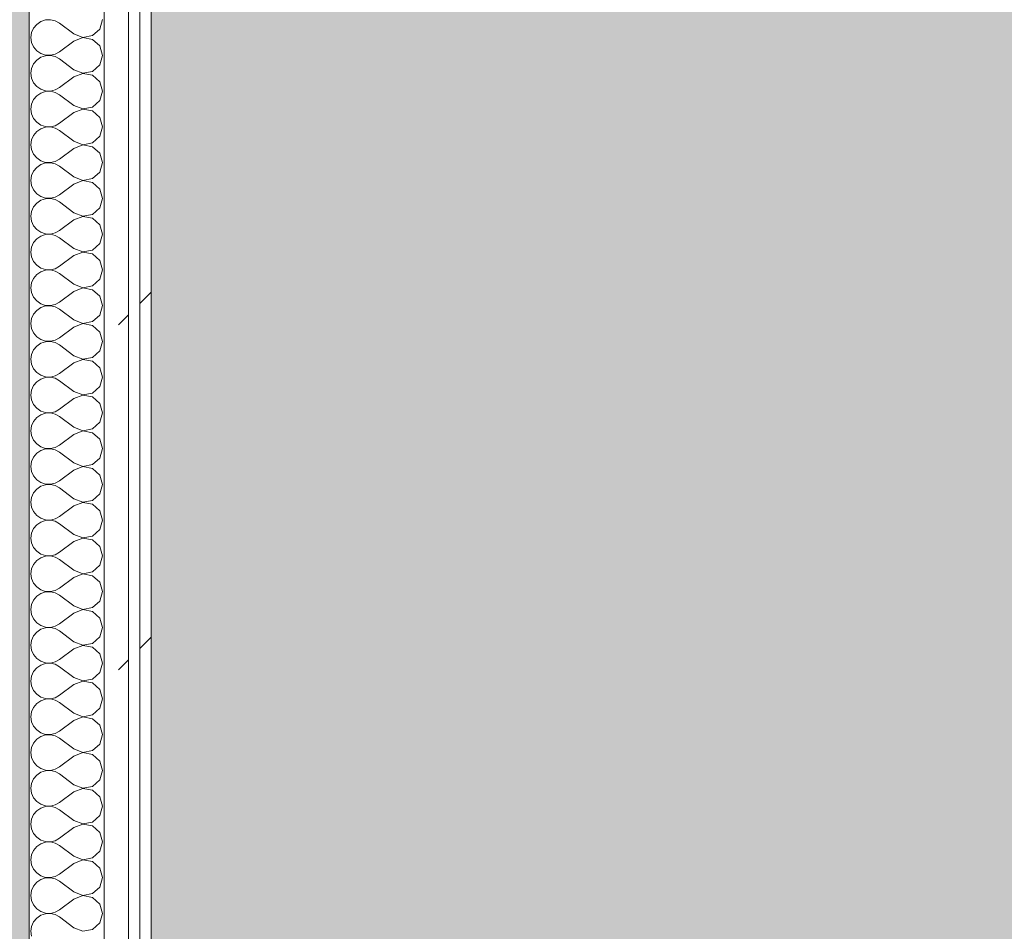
# Model space of a CAD drawing. Header units: millimetres. Extents: x -40968 to 13979, y -19284 to 4746.
# Tile 56 of 106: x -23033 to -22509, y 229 to 714. Entities that reach past the tile are written whole.
import ezdxf

# ---------------------------------------------------------------- set-up
doc = ezdxf.new("R2010")
doc.units = ezdxf.units.MM
doc.header["$MEASUREMENT"] = 0
doc.linetypes.add('Wipeout_Contour', pattern=[1000, 0, -1000])
for name, color, linetype in [('07_CR_Cel Ras pladur', 7, 'Continuous'), ('12_FAÇ_Façana', 7, 'Continuous'), ('Nuevo_08_E_Envans secs', 7, 'Continuous')]:
    doc.layers.add(name, color=color, linetype=linetype)
for name, color, linetype, lineweight, true_color in [('07_CR_Cel Ras pladur_Pluma_Nº__102', 7, 'Continuous', 5, 0xcccccc), ('12_FAÇ_Façana_Pluma_Nº__176', 7, 'Continuous', 15, 0x93a0c6), ('Nuevo_08_E_Envans secs_Pluma_Nº__102', 7, 'Continuous', 5, 0xcccccc), ('Nuevo_08_E_Envans secs_Pluma_Nº__171', 171, 'Continuous', 13, 0xaaaaff), ('Nuevo_08_E_Envans secs_Pluma_Nº__177', 7, 'Continuous', 15, 0xf7e046)]:
    doc.layers.add(name, color=color, linetype=linetype, lineweight=lineweight, true_color=true_color)
doc.layers.add('12_FAÇ_Façana_Pluma_Nº__7', color=7, linetype='Continuous', lineweight=5)
doc.layers.add('Nuevo_08_E_Envans secs_Pluma_Nº__1', color=7, linetype='Continuous', lineweight=5)
pattern_1 = [(45, (0, 0), (-183.8478, 183.8478), [195, -65]), (45, (7e-14, 183.85), (-183.8478, 183.8478), [195, -65])]

# ---------------------------------------------------------------- blocks, each defined once
blk = doc.blocks.new('Forjado_10_2', base_point=(-22963.42, -1128.98))
at = {"layer": '07_CR_Cel Ras pladur_Pluma_Nº__102', "linetype": 'Continuous', "lineweight": 0, "true_color": 0x333333}
h = blk.add_hatch(color=250, dxfattribs=at)
h.paths.add_polyline_path([(-22963.42, -1128.98), (-12886.81, -1128.98), (-12886.81, -996.81), (-12428.84, -996.81), (-12428.84, 1963.55), (-22963.42, 1963.55)])
h.paths.add_polyline_path([(-22498.42, 1617.29), (-12898.42, 1617.29), (-12898.42, -782.71), (-22498.42, -782.71)], flags=0)
at = {"layer": '07_CR_Cel Ras pladur_Pluma_Nº__102', "color": 254, "linetype": 'Continuous', "lineweight": 5, "true_color": 0xcccccc, "flags": 128}
blk.add_lwpolyline([(-22963.42, -1128.98), (-12886.81, -1128.98), (-12886.81, -996.81), (-12428.84, -996.81), (-12428.84, 1963.55), (-22963.42, 1963.55)], close=True, dxfattribs=at)
blk = doc.blocks.new('Muro_60_2', base_point=(-23028.42, -1193.98))
at = {"layer": '12_FAÇ_Façana_Pluma_Nº__176', "linetype": 'Continuous', "lineweight": 0, "true_color": 0x495063}
blk.add_hatch(color=251, dxfattribs=at).paths.add_polyline_path([(-23036.6, 2099.55), (-23038.42, 2097.33), (-23038.42, -1153.98), (-23028.42, -1153.98), (-23028.42, 2099.55)])
at = {"layer": '12_FAÇ_Façana_Pluma_Nº__7', "color": 7, "linetype": 'Continuous', "lineweight": 5, "flags": 128}
blk.add_lwpolyline([(-23028.42, -1153.98), (-23028.42, 2109.55)], dxfattribs=at)
blk = doc.blocks.new('*X499')
at = {"layer": 'Nuevo_08_E_Envans secs_Pluma_Nº__102', "color": 254, "linetype": 'Continuous', "lineweight": 5, "true_color": 0xcccccc}
for p, q in [((-23022.2, 713.28), (-23024.37, 711.79)), ((-23019.71, 714.12), (-23022.2, 713.28)), ((-23017.09, 714.25), (-23019.71, 714.12)), ((-23014.53, 713.65), (-23017.09, 714.25)), ((-23012.23, 712.38), (-23014.53, 713.65)), ((-22990.79, 709.28), (-22989.37, 714.29)), ((-23026.04, 709.77), (-23027.1, 707.36)), ((-23024.37, 711.79), (-23026.04, 709.77)), ((-23004.61, 706.67), (-23012.23, 712.38)), ((-22994.63, 705.77), (-22990.79, 709.28)), ((-23027.1, 707.36), (-23027.47, 704.76)), ((-23027.47, 704.76), (-23027.1, 702.16)), ((-23004.61, 702.86), (-23012.23, 697.14)), ((-23004.61, 706.67), (-22999.75, 704.8)), ((-22999.75, 704.72), (-23004.61, 702.86)), ((-22999.75, 704.8), (-22994.63, 705.77)), ((-22994.63, 703.76), (-22999.75, 704.72)), ((-22990.79, 700.25), (-22994.63, 703.76)), ((-23027.1, 702.16), (-23026.04, 699.75)), ((-23026.04, 699.75), (-23024.37, 697.73)), ((-23024.37, 697.73), (-23022.2, 696.24)), ((-22989.37, 695.24), (-22990.79, 700.25)), ((-23024.37, 692.74), (-23026.04, 690.72)), ((-23022.2, 694.23), (-23024.37, 692.74)), ((-23022.2, 696.24), (-23019.71, 695.4)), ((-23019.71, 695.07), (-23022.2, 694.23)), ((-23019.71, 695.4), (-23017.09, 695.28)), ((-23017.09, 695.2), (-23019.71, 695.07)), ((-23017.09, 695.28), (-23014.53, 695.87)), ((-23014.53, 694.6), (-23017.09, 695.2)), ((-23014.53, 695.87), (-23012.23, 697.14)), ((-23012.23, 693.33), (-23014.53, 694.6)), ((-23004.61, 687.62), (-23012.23, 693.33)), ((-22990.79, 690.23), (-22989.37, 695.24)), ((-23027.1, 688.32), (-23027.47, 685.71)), ((-23026.04, 690.72), (-23027.1, 688.32)), ((-23004.61, 687.62), (-22999.75, 685.75)), ((-22994.63, 686.72), (-22990.79, 690.23)), ((-23027.47, 685.71), (-23027.1, 683.11)), ((-23027.1, 683.11), (-23026.04, 680.71)), ((-23004.61, 683.81), (-23012.23, 678.1)), ((-22999.75, 685.68), (-23004.61, 683.81)), ((-22999.75, 685.75), (-22994.63, 686.72)), ((-22994.63, 684.71), (-22999.75, 685.68)), ((-22990.79, 681.2), (-22994.63, 684.71)), ((-23026.04, 680.71), (-23024.37, 678.68)), ((-23024.37, 678.68), (-23022.2, 677.2)), ((-23022.2, 677.2), (-23019.71, 676.36)), ((-23017.09, 676.23), (-23014.53, 676.82)), ((-23014.53, 676.82), (-23012.23, 678.1)), ((-22989.37, 676.19), (-22990.79, 681.2)), ((-23026.04, 671.67), (-23027.1, 669.27)), ((-23024.37, 673.7), (-23026.04, 671.67)), ((-23022.2, 675.19), (-23024.37, 673.7)), ((-23019.71, 676.02), (-23022.2, 675.19)), ((-23019.71, 676.36), (-23017.09, 676.23)), ((-23017.09, 676.15), (-23019.71, 676.02)), ((-23014.53, 675.56), (-23017.09, 676.15)), ((-23012.23, 674.29), (-23014.53, 675.56)), ((-23004.61, 668.57), (-23012.23, 674.29)), ((-22990.79, 671.18), (-22989.37, 676.19)), ((-23027.1, 669.27), (-23027.47, 666.67)), ((-23027.47, 666.67), (-23027.1, 664.06)), ((-23004.61, 668.57), (-22999.75, 666.71)), ((-22999.75, 666.63), (-23004.61, 664.76)), ((-22999.75, 666.71), (-22994.63, 667.67)), ((-22994.63, 665.66), (-22999.75, 666.63)), ((-22994.63, 667.67), (-22990.79, 671.18)), ((-23027.1, 664.06), (-23026.04, 661.66)), ((-23026.04, 661.66), (-23024.37, 659.64)), ((-23004.61, 664.76), (-23012.23, 659.05)), ((-22990.79, 662.15), (-22994.63, 665.66)), ((-22989.37, 657.14), (-22990.79, 662.15)), ((-23024.37, 659.64), (-23022.2, 658.15)), ((-23022.2, 656.14), (-23024.37, 654.65)), ((-23022.2, 658.15), (-23019.71, 657.31)), ((-23019.71, 656.98), (-23022.2, 656.14)), ((-23019.71, 657.31), (-23017.09, 657.18)), ((-23017.09, 657.1), (-23019.71, 656.98)), ((-23017.09, 657.18), (-23014.53, 657.78)), ((-23014.53, 656.51), (-23017.09, 657.1)), ((-23014.53, 657.78), (-23012.23, 659.05)), ((-23012.23, 655.24), (-23014.53, 656.51)), ((-22990.79, 652.14), (-22989.37, 657.14)), ((-23026.04, 652.63), (-23027.1, 650.22)), ((-23024.37, 654.65), (-23026.04, 652.63)), ((-23004.61, 649.52), (-23012.23, 655.24)), ((-22994.63, 648.62), (-22990.79, 652.14)), ((-23027.1, 650.22), (-23027.47, 647.62)), ((-23027.47, 647.62), (-23027.1, 645.02)), ((-23004.61, 645.71), (-23012.23, 640)), ((-23004.61, 649.52), (-22999.75, 647.66)), ((-22999.75, 647.58), (-23004.61, 645.71)), ((-22999.75, 647.66), (-22994.63, 648.62)), ((-22994.63, 646.61), (-22999.75, 647.58)), ((-22990.79, 643.1), (-22994.63, 646.61)), ((-23027.1, 645.02), (-23026.04, 642.61)), ((-23026.04, 642.61), (-23024.37, 640.59)), ((-23024.37, 640.59), (-23022.2, 639.1)), ((-23014.53, 638.73), (-23012.23, 640)), ((-22989.37, 638.1), (-22990.79, 643.1)), ((-23024.37, 635.6), (-23026.04, 633.58)), ((-23022.2, 637.09), (-23024.37, 635.6)), ((-23022.2, 639.1), (-23019.71, 638.26)), ((-23019.71, 637.93), (-23022.2, 637.09)), ((-23019.71, 638.26), (-23017.09, 638.13)), ((-23017.09, 638.06), (-23019.71, 637.93)), ((-23017.09, 638.13), (-23014.53, 638.73)), ((-23014.53, 637.46), (-23017.09, 638.06)), ((-23012.23, 636.19), (-23014.53, 637.46)), ((-23004.61, 630.48), (-23012.23, 636.19)), ((-22990.79, 633.09), (-22989.37, 638.1)), ((-23027.1, 631.17), (-23027.47, 628.57)), ((-23026.04, 633.58), (-23027.1, 631.17)), ((-23004.61, 630.48), (-22999.75, 628.61)), ((-22999.75, 628.61), (-22994.63, 629.58)), ((-22994.63, 629.58), (-22990.79, 633.09)), ((-23027.47, 628.57), (-23027.1, 625.97)), ((-23027.1, 625.97), (-23026.04, 623.56)), ((-23004.61, 626.67), (-23012.23, 620.95)), ((-22999.75, 628.53), (-23004.61, 626.67)), ((-22994.63, 627.57), (-22999.75, 628.53)), ((-22990.79, 624.05), (-22994.63, 627.57)), ((-23026.04, 623.56), (-23024.37, 621.54)), ((-23024.37, 621.54), (-23022.2, 620.05)), ((-23022.2, 620.05), (-23019.71, 619.21)), ((-23019.71, 618.88), (-23022.2, 618.04)), ((-23019.71, 619.21), (-23017.09, 619.09)), ((-23017.09, 619.01), (-23019.71, 618.88)), ((-23017.09, 619.09), (-23014.53, 619.68)), ((-23014.53, 618.41), (-23017.09, 619.01)), ((-23014.53, 619.68), (-23012.23, 620.95)), ((-22989.37, 619.05), (-22990.79, 624.05)), ((-22990.79, 614.04), (-22989.37, 619.05)), ((-23026.04, 614.53), (-23027.1, 612.13)), ((-23024.37, 616.55), (-23026.04, 614.53)), ((-23022.2, 618.04), (-23024.37, 616.55)), ((-23012.23, 617.14), (-23014.53, 618.41)), ((-23004.61, 611.43), (-23012.23, 617.14)), ((-22994.63, 610.53), (-22990.79, 614.04)), ((-23027.1, 612.13), (-23027.47, 609.52)), ((-23027.47, 609.52), (-23027.1, 606.92)), ((-23004.61, 611.43), (-22999.75, 609.56)), ((-22999.75, 609.49), (-23004.61, 607.62)), ((-22999.75, 609.56), (-22994.63, 610.53)), ((-22994.63, 608.52), (-22999.75, 609.49)), ((-22990.79, 605.01), (-22994.63, 608.52)), ((-23027.1, 606.92), (-23026.04, 604.52)), ((-23026.04, 604.52), (-23024.37, 602.49)), ((-23004.61, 607.62), (-23012.23, 601.9)), ((-22989.37, 600), (-22990.79, 605.01)), ((-23024.37, 602.49), (-23022.2, 601.01)), ((-23022.2, 598.99), (-23024.37, 597.51)), ((-23022.2, 601.01), (-23019.71, 600.17)), ((-23019.71, 599.83), (-23022.2, 598.99)), ((-23019.71, 600.17), (-23017.09, 600.04)), ((-23017.09, 599.96), (-23019.71, 599.83)), ((-23017.09, 600.04), (-23014.53, 600.63)), ((-23014.53, 599.37), (-23017.09, 599.96)), ((-23014.53, 600.63), (-23012.23, 601.9)), ((-23012.23, 598.1), (-23014.53, 599.37)), ((-23004.61, 592.38), (-23012.23, 598.1)), ((-22990.79, 594.99), (-22989.37, 600)), ((-23027.1, 593.08), (-23027.47, 590.48)), ((-23026.04, 595.48), (-23027.1, 593.08)), ((-23024.37, 597.51), (-23026.04, 595.48)), ((-22994.63, 591.48), (-22990.79, 594.99)), ((-23027.47, 590.48), (-23027.1, 587.87)), ((-23027.1, 587.87), (-23026.04, 585.47)), ((-23004.61, 588.57), (-23012.23, 582.86)), ((-23004.61, 592.38), (-22999.75, 590.51)), ((-22999.75, 590.44), (-23004.61, 588.57)), ((-22999.75, 590.51), (-22994.63, 591.48)), ((-22994.63, 589.47), (-22999.75, 590.44)), ((-22990.79, 585.96), (-22994.63, 589.47)), ((-23026.04, 585.47), (-23024.37, 583.45)), ((-23024.37, 583.45), (-23022.2, 581.96)), ((-23014.53, 581.59), (-23012.23, 582.86)), ((-22989.37, 580.95), (-22990.79, 585.96)), ((-23024.37, 578.46), (-23026.04, 576.44)), ((-23022.2, 579.95), (-23024.37, 578.46)), ((-23022.2, 581.96), (-23019.71, 581.12)), ((-23019.71, 580.79), (-23022.2, 579.95)), ((-23019.71, 581.12), (-23017.09, 580.99)), ((-23017.09, 580.91), (-23019.71, 580.79)), ((-23017.09, 580.99), (-23014.53, 581.59)), ((-23014.53, 580.32), (-23017.09, 580.91)), ((-23012.23, 579.05), (-23014.53, 580.32)), ((-23004.61, 573.33), (-23012.23, 579.05)), ((-22990.79, 575.95), (-22989.37, 580.95)), ((-23027.1, 574.03), (-23027.47, 571.43)), ((-23026.04, 576.44), (-23027.1, 574.03)), ((-23004.61, 573.33), (-22999.75, 571.47)), ((-22999.75, 571.47), (-22994.63, 572.43)), ((-22994.63, 572.43), (-22990.79, 575.95)), ((-23027.47, 571.43), (-23027.1, 568.83)), ((-23027.1, 568.83), (-23026.04, 566.42)), ((-23004.61, 569.52), (-23012.23, 563.81)), ((-22999.75, 571.39), (-23004.61, 569.52)), ((-22994.63, 570.42), (-22999.75, 571.39)), ((-22990.79, 566.91), (-22994.63, 570.42)), ((-22989.37, 561.9), (-22990.79, 566.91)), ((-23026.04, 566.42), (-23024.37, 564.4)), ((-23024.37, 564.4), (-23022.2, 562.91)), ((-23022.2, 562.91), (-23019.71, 562.07)), ((-23019.71, 561.74), (-23022.2, 560.9)), ((-23019.71, 562.07), (-23017.09, 561.94)), ((-23017.09, 561.87), (-23019.71, 561.74)), ((-23017.09, 561.94), (-23014.53, 562.54)), ((-23014.53, 561.27), (-23017.09, 561.87)), ((-23014.53, 562.54), (-23012.23, 563.81)), ((-23012.23, 560), (-23014.53, 561.27)), ((-22990.79, 556.9), (-22989.37, 561.9)), ((-23026.04, 557.39), (-23027.1, 554.98)), ((-23024.37, 559.41), (-23026.04, 557.39)), ((-23022.2, 560.9), (-23024.37, 559.41)), ((-23004.61, 554.29), (-23012.23, 560)), ((-22994.63, 553.39), (-22990.79, 556.9)), ((-23027.1, 554.98), (-23027.47, 552.38)), ((-23027.47, 552.38), (-23027.1, 549.78)), ((-23004.61, 554.29), (-22999.75, 552.42)), ((-22999.75, 552.34), (-23004.61, 550.48)), ((-22999.75, 552.42), (-22994.63, 553.39)), ((-22994.63, 551.38), (-22999.75, 552.34)), ((-22990.79, 547.86), (-22994.63, 551.38)), ((-23027.1, 549.78), (-23026.04, 547.37)), ((-23026.04, 547.37), (-23024.37, 545.35)), ((-23004.61, 550.48), (-23012.23, 544.76)), ((-22989.37, 542.86), (-22990.79, 547.86)), ((-23024.37, 540.36), (-23026.04, 538.34)), ((-23024.37, 545.35), (-23022.2, 543.86)), ((-23022.2, 541.85), (-23024.37, 540.36)), ((-23022.2, 543.86), (-23019.71, 543.02)), ((-23019.71, 542.69), (-23022.2, 541.85)), ((-23019.71, 543.02), (-23017.09, 542.9)), ((-23017.09, 542.82), (-23019.71, 542.69)), ((-23017.09, 542.9), (-23014.53, 543.49)), ((-23014.53, 542.22), (-23017.09, 542.82)), ((-23014.53, 543.49), (-23012.23, 544.76)), ((-23012.23, 540.95), (-23014.53, 542.22)), ((-23004.61, 535.24), (-23012.23, 540.95)), ((-22990.79, 537.85), (-22989.37, 542.86)), ((-23027.1, 535.94), (-23027.47, 533.33)), ((-23026.04, 538.34), (-23027.1, 535.94)), ((-23004.61, 535.24), (-22999.75, 533.37)), ((-22994.63, 534.34), (-22990.79, 537.85)), ((-23027.47, 533.33), (-23027.1, 530.73)), ((-23027.1, 530.73), (-23026.04, 528.33)), ((-23004.61, 531.43), (-23012.23, 525.71)), ((-22999.75, 533.29), (-23004.61, 531.43)), ((-22999.75, 533.37), (-22994.63, 534.34)), ((-22994.63, 532.33), (-22999.75, 533.29)), ((-22990.79, 528.82), (-22994.63, 532.33)), ((-23026.04, 528.33), (-23024.37, 526.3)), ((-23024.37, 526.3), (-23022.2, 524.81)), ((-23022.2, 524.81), (-23019.71, 523.98)), ((-23014.53, 524.44), (-23012.23, 525.71)), ((-22989.37, 523.81), (-22990.79, 528.82)), ((-23026.04, 519.29), (-23027.1, 516.89)), ((-23024.37, 521.32), (-23026.04, 519.29)), ((-23022.2, 522.8), (-23024.37, 521.32)), ((-23019.71, 523.64), (-23022.2, 522.8)), ((-23019.71, 523.98), (-23017.09, 523.85)), ((-23017.09, 523.77), (-23019.71, 523.64)), ((-23017.09, 523.85), (-23014.53, 524.44)), ((-23014.53, 523.18), (-23017.09, 523.77)), ((-23012.23, 521.9), (-23014.53, 523.18)), ((-23004.61, 516.19), (-23012.23, 521.9)), ((-22990.79, 518.8), (-22989.37, 523.81)), ((-23027.1, 516.89), (-23027.47, 514.29)), ((-23027.47, 514.29), (-23027.1, 511.68)), ((-23004.61, 516.19), (-22999.75, 514.32)), ((-22999.75, 514.25), (-23004.61, 512.38)), ((-22999.75, 514.32), (-22994.63, 515.29)), ((-22994.63, 513.28), (-22999.75, 514.25)), ((-22994.63, 515.29), (-22990.79, 518.8)), ((-23027.1, 511.68), (-23026.04, 509.28)), ((-23026.04, 509.28), (-23024.37, 507.26)), ((-23004.61, 512.38), (-23012.23, 506.67)), ((-22990.79, 509.77), (-22994.63, 513.28)), ((-22989.37, 504.76), (-22990.79, 509.77)), ((-23024.37, 507.26), (-23022.2, 505.77)), ((-23022.2, 503.76), (-23024.37, 502.27)), ((-23022.2, 505.77), (-23019.71, 504.93)), ((-23019.71, 504.6), (-23022.2, 503.76)), ((-23019.71, 504.93), (-23017.09, 504.8)), ((-23017.09, 504.72), (-23019.71, 504.6)), ((-23017.09, 504.8), (-23014.53, 505.4)), ((-23014.53, 504.13), (-23017.09, 504.72)), ((-23014.53, 505.4), (-23012.23, 506.67)), ((-23012.23, 502.86), (-23014.53, 504.13)), ((-22990.79, 499.75), (-22989.37, 504.76)), ((-23026.04, 500.25), (-23027.1, 497.84)), ((-23024.37, 502.27), (-23026.04, 500.25)), ((-23004.61, 497.14), (-23012.23, 502.86)), ((-22994.63, 496.24), (-22990.79, 499.75)), ((-23027.1, 497.84), (-23027.47, 495.24)), ((-23027.47, 495.24), (-23027.1, 492.64)), ((-23004.61, 493.33), (-23012.23, 487.62)), ((-23004.61, 497.14), (-22999.75, 495.28)), ((-22999.75, 495.2), (-23004.61, 493.33)), ((-22999.75, 495.28), (-22994.63, 496.24)), ((-22994.63, 494.23), (-22999.75, 495.2)), ((-22990.79, 490.72), (-22994.63, 494.23)), ((-23027.1, 492.64), (-23026.04, 490.23)), ((-23026.04, 490.23), (-23024.37, 488.21)), ((-23024.37, 488.21), (-23022.2, 486.72)), ((-22989.37, 485.71), (-22990.79, 490.72)), ((-23024.37, 483.22), (-23026.04, 481.2)), ((-23022.2, 484.71), (-23024.37, 483.22)), ((-23022.2, 486.72), (-23019.71, 485.88)), ((-23019.71, 485.55), (-23022.2, 484.71)), ((-23019.71, 485.88), (-23017.09, 485.75)), ((-23017.09, 485.68), (-23019.71, 485.55)), ((-23017.09, 485.75), (-23014.53, 486.35)), ((-23014.53, 485.08), (-23017.09, 485.68)), ((-23014.53, 486.35), (-23012.23, 487.62)), ((-23012.23, 483.81), (-23014.53, 485.08)), ((-23004.61, 478.1), (-23012.23, 483.81)), ((-22990.79, 480.71), (-22989.37, 485.71)), ((-23027.1, 478.79), (-23027.47, 476.19)), ((-23026.04, 481.2), (-23027.1, 478.79)), ((-23004.61, 478.1), (-22999.75, 476.23)), ((-22994.63, 477.2), (-22990.79, 480.71)), ((-23027.47, 476.19), (-23027.1, 473.59)), ((-23027.1, 473.59), (-23026.04, 471.18)), ((-23004.61, 474.29), (-23012.23, 468.57)), ((-22999.75, 476.15), (-23004.61, 474.29)), ((-22999.75, 476.23), (-22994.63, 477.2)), ((-22994.63, 475.19), (-22999.75, 476.15)), ((-22990.79, 471.67), (-22994.63, 475.19)), ((-23026.04, 471.18), (-23024.37, 469.16)), ((-23024.37, 469.16), (-23022.2, 467.67)), ((-23022.2, 467.67), (-23019.71, 466.83)), ((-23019.71, 466.83), (-23017.09, 466.71)), ((-23017.09, 466.71), (-23014.53, 467.3)), ((-23014.53, 467.3), (-23012.23, 468.57)), ((-22989.37, 466.67), (-22990.79, 471.67)), ((-23026.04, 462.15), (-23027.1, 459.75)), ((-23024.37, 464.17), (-23026.04, 462.15)), ((-23022.2, 465.66), (-23024.37, 464.17)), ((-23019.71, 466.5), (-23022.2, 465.66)), ((-23017.09, 466.63), (-23019.71, 466.5)), ((-23014.53, 466.03), (-23017.09, 466.63)), ((-23012.23, 464.76), (-23014.53, 466.03)), ((-23004.61, 459.05), (-23012.23, 464.76)), ((-22994.63, 458.15), (-22990.79, 461.66)), ((-22990.79, 461.66), (-22989.37, 466.67)), ((-23027.1, 459.75), (-23027.47, 457.14)), ((-23027.47, 457.14), (-23027.1, 454.54)), ((-23004.61, 459.05), (-22999.75, 457.18)), ((-22999.75, 457.1), (-23004.61, 455.24)), ((-22999.75, 457.18), (-22994.63, 458.15)), ((-22994.63, 456.14), (-22999.75, 457.1)), ((-23027.1, 454.54), (-23026.04, 452.14)), ((-23026.04, 452.14), (-23024.37, 450.11)), ((-23004.61, 455.24), (-23012.23, 449.52)), ((-22990.79, 452.63), (-22994.63, 456.14)), ((-22989.37, 447.62), (-22990.79, 452.63)), ((-23024.37, 450.11), (-23022.2, 448.62)), ((-23022.2, 446.61), (-23024.37, 445.13)), ((-23022.2, 448.62), (-23019.71, 447.78)), ((-23019.71, 447.45), (-23022.2, 446.61)), ((-23019.71, 447.78), (-23017.09, 447.66)), ((-23017.09, 447.58), (-23019.71, 447.45)), ((-23017.09, 447.66), (-23014.53, 448.25)), ((-23014.53, 446.99), (-23017.09, 447.58)), ((-23014.53, 448.25), (-23012.23, 449.52)), ((-23012.23, 445.71), (-23014.53, 446.99)), ((-22990.79, 442.61), (-22989.37, 447.62)), ((-23027.1, 440.7), (-23027.47, 438.1)), ((-23026.04, 443.1), (-23027.1, 440.7)), ((-23024.37, 445.13), (-23026.04, 443.1)), ((-23004.61, 440), (-23012.23, 445.71)), ((-22994.63, 439.1), (-22990.79, 442.61)), ((-23027.47, 438.1), (-23027.1, 435.49)), ((-23027.1, 435.49), (-23026.04, 433.09)), ((-23004.61, 436.19), (-23012.23, 430.48)), ((-23004.61, 440), (-22999.75, 438.13)), ((-22999.75, 438.06), (-23004.61, 436.19)), ((-22999.75, 438.13), (-22994.63, 439.1)), ((-22994.63, 437.09), (-22999.75, 438.06)), ((-22990.79, 433.58), (-22994.63, 437.09)), ((-23026.04, 433.09), (-23024.37, 431.06)), ((-23024.37, 431.06), (-23022.2, 429.58)), ((-23014.53, 429.2), (-23012.23, 430.48)), ((-22989.37, 428.57), (-22990.79, 433.58)), ((-23024.37, 426.08), (-23026.04, 424.05)), ((-23022.2, 427.57), (-23024.37, 426.08)), ((-23022.2, 429.58), (-23019.71, 428.74)), ((-23019.71, 428.41), (-23022.2, 427.57)), ((-23019.71, 428.74), (-23017.09, 428.61)), ((-23017.09, 428.53), (-23019.71, 428.41)), ((-23017.09, 428.61), (-23014.53, 429.2)), ((-23014.53, 427.94), (-23017.09, 428.53)), ((-23012.23, 426.67), (-23014.53, 427.94)), ((-23004.61, 420.95), (-23012.23, 426.67)), ((-22990.79, 423.56), (-22989.37, 428.57)), ((-23027.1, 421.65), (-23027.47, 419.05)), ((-23026.04, 424.05), (-23027.1, 421.65)), ((-23004.61, 420.95), (-22999.75, 419.09)), ((-22999.75, 419.09), (-22994.63, 420.05)), ((-22994.63, 420.05), (-22990.79, 423.56)), ((-23027.47, 419.05), (-23027.1, 416.45)), ((-23027.1, 416.45), (-23026.04, 414.04)), ((-23004.61, 417.14), (-23012.23, 411.43)), ((-22999.75, 419.01), (-23004.61, 417.14)), ((-22994.63, 418.04), (-22999.75, 419.01)), ((-22990.79, 414.53), (-22994.63, 418.04)), ((-22989.37, 409.52), (-22990.79, 414.53)), ((-23026.04, 414.04), (-23024.37, 412.02)), ((-23024.37, 412.02), (-23022.2, 410.53)), ((-23022.2, 410.53), (-23019.71, 409.69)), ((-23019.71, 409.36), (-23022.2, 408.52)), ((-23019.71, 409.69), (-23017.09, 409.56)), ((-23017.09, 409.49), (-23019.71, 409.36)), ((-23017.09, 409.56), (-23014.53, 410.16)), ((-23014.53, 408.89), (-23017.09, 409.49)), ((-23014.53, 410.16), (-23012.23, 411.43)), ((-22990.79, 404.52), (-22989.37, 409.52)), ((-23026.04, 405.01), (-23027.1, 402.6)), ((-23024.37, 407.03), (-23026.04, 405.01)), ((-23022.2, 408.52), (-23024.37, 407.03)), ((-23012.23, 407.62), (-23014.53, 408.89)), ((-23004.61, 401.9), (-23012.23, 407.62)), ((-22994.63, 401.01), (-22990.79, 404.52)), ((-23027.1, 402.6), (-23027.47, 400)), ((-23027.47, 400), (-23027.1, 397.4)), ((-23004.61, 401.9), (-22999.75, 400.04)), ((-22999.75, 399.96), (-23004.61, 398.1)), ((-22999.75, 400.04), (-22994.63, 401.01)), ((-22994.63, 398.99), (-22999.75, 399.96)), ((-22990.79, 395.48), (-22994.63, 398.99)), ((-23027.1, 397.4), (-23026.04, 394.99)), ((-23026.04, 394.99), (-23024.37, 392.97)), ((-23004.61, 398.1), (-23012.23, 392.38)), ((-22989.37, 390.48), (-22990.79, 395.48)), ((-23024.37, 392.97), (-23022.2, 391.48)), ((-23022.2, 389.47), (-23024.37, 387.98)), ((-23022.2, 391.48), (-23019.71, 390.64)), ((-23019.71, 390.31), (-23022.2, 389.47)), ((-23019.71, 390.64), (-23017.09, 390.51)), ((-23017.09, 390.44), (-23019.71, 390.31)), ((-23017.09, 390.51), (-23014.53, 391.11)), ((-23014.53, 389.84), (-23017.09, 390.44)), ((-23014.53, 391.11), (-23012.23, 392.38)), ((-23012.23, 388.57), (-23014.53, 389.84)), ((-23004.61, 382.86), (-23012.23, 388.57)), ((-22990.79, 385.47), (-22989.37, 390.48)), ((-23027.1, 383.55), (-23027.47, 380.95)), ((-23026.04, 385.96), (-23027.1, 383.55)), ((-23024.37, 387.98), (-23026.04, 385.96)), ((-22994.63, 381.96), (-22990.79, 385.47)), ((-23027.47, 380.95), (-23027.1, 378.35)), ((-23027.1, 378.35), (-23026.04, 375.95)), ((-23004.61, 379.05), (-23012.23, 373.33)), ((-23004.61, 382.86), (-22999.75, 380.99)), ((-22999.75, 380.91), (-23004.61, 379.05)), ((-22999.75, 380.99), (-22994.63, 381.96)), ((-22994.63, 379.95), (-22999.75, 380.91)), ((-22990.79, 376.44), (-22994.63, 379.95)), ((-23026.04, 375.95), (-23024.37, 373.92)), ((-23024.37, 373.92), (-23022.2, 372.43)), ((-23022.2, 372.43), (-23019.71, 371.59)), ((-23014.53, 372.06), (-23012.23, 373.33)), ((-22989.37, 371.43), (-22990.79, 376.44)), ((-23024.37, 368.94), (-23026.04, 366.91)), ((-23022.2, 370.42), (-23024.37, 368.94)), ((-23019.71, 371.26), (-23022.2, 370.42)), ((-23019.71, 371.59), (-23017.09, 371.47)), ((-23017.09, 371.39), (-23019.71, 371.26)), ((-23017.09, 371.47), (-23014.53, 372.06)), ((-23014.53, 370.8), (-23017.09, 371.39)), ((-23012.23, 369.52), (-23014.53, 370.8)), ((-23004.61, 363.81), (-23012.23, 369.52)), ((-22990.79, 366.42), (-22989.37, 371.43)), ((-23027.1, 364.51), (-23027.47, 361.9)), ((-23027.47, 361.9), (-23027.1, 359.3)), ((-23026.04, 366.91), (-23027.1, 364.51)), ((-23004.61, 363.81), (-22999.75, 361.94)), ((-22999.75, 361.94), (-22994.63, 362.91)), ((-22994.63, 362.91), (-22990.79, 366.42)), ((-23027.1, 359.3), (-23026.04, 356.9)), ((-23026.04, 356.9), (-23024.37, 354.87)), ((-23004.61, 360), (-23012.23, 354.29)), ((-22999.75, 361.87), (-23004.61, 360)), ((-22994.63, 360.9), (-22999.75, 361.87)), ((-22990.79, 357.39), (-22994.63, 360.9)), ((-22989.37, 352.38), (-22990.79, 357.39)), ((-23024.37, 354.87), (-23022.2, 353.39)), ((-23022.2, 353.39), (-23019.71, 352.55)), ((-23019.71, 352.22), (-23022.2, 351.38)), ((-23019.71, 352.55), (-23017.09, 352.42)), ((-23017.09, 352.34), (-23019.71, 352.22)), ((-23017.09, 352.42), (-23014.53, 353.01)), ((-23014.53, 351.75), (-23017.09, 352.34)), ((-23014.53, 353.01), (-23012.23, 354.29)), ((-23012.23, 350.48), (-23014.53, 351.75)), ((-22990.79, 347.37), (-22989.37, 352.38)), ((-23026.04, 347.86), (-23027.1, 345.46)), ((-23024.37, 349.89), (-23026.04, 347.86)), ((-23022.2, 351.38), (-23024.37, 349.89)), ((-23004.61, 344.76), (-23012.23, 350.48)), ((-22994.63, 343.86), (-22990.79, 347.37)), ((-23027.1, 345.46), (-23027.47, 342.86)), ((-23027.47, 342.86), (-23027.1, 340.25)), ((-23004.61, 340.95), (-23012.23, 335.24)), ((-23004.61, 344.76), (-22999.75, 342.9)), ((-22999.75, 342.82), (-23004.61, 340.95)), ((-22999.75, 342.9), (-22994.63, 343.86)), ((-22994.63, 341.85), (-22999.75, 342.82)), ((-22990.79, 338.34), (-22994.63, 341.85)), ((-23027.1, 340.25), (-23026.04, 337.85)), ((-23026.04, 337.85), (-23024.37, 335.83)), ((-23024.37, 335.83), (-23022.2, 334.34)), ((-22989.37, 333.33), (-22990.79, 338.34)), ((-23024.37, 330.84), (-23026.04, 328.82)), ((-23022.2, 332.33), (-23024.37, 330.84)), ((-23022.2, 334.34), (-23019.71, 333.5)), ((-23019.71, 333.17), (-23022.2, 332.33)), ((-23019.71, 333.5), (-23017.09, 333.37)), ((-23017.09, 333.29), (-23019.71, 333.17)), ((-23017.09, 333.37), (-23014.53, 333.97)), ((-23014.53, 332.7), (-23017.09, 333.29)), ((-23014.53, 333.97), (-23012.23, 335.24)), ((-23012.23, 331.43), (-23014.53, 332.7)), ((-23004.61, 325.71), (-23012.23, 331.43)), ((-22990.79, 328.33), (-22989.37, 333.33)), ((-23027.1, 326.41), (-23027.47, 323.81)), ((-23026.04, 328.82), (-23027.1, 326.41)), ((-23004.61, 325.71), (-22999.75, 323.85)), ((-22994.63, 324.81), (-22990.79, 328.33)), ((-23027.47, 323.81), (-23027.1, 321.21)), ((-23027.1, 321.21), (-23026.04, 318.8)), ((-23004.61, 321.9), (-23012.23, 316.19)), ((-22999.75, 323.77), (-23004.61, 321.9)), ((-22999.75, 323.85), (-22994.63, 324.81)), ((-22994.63, 322.8), (-22999.75, 323.77)), ((-22990.79, 319.29), (-22994.63, 322.8)), ((-23026.04, 318.8), (-23024.37, 316.78)), ((-23024.37, 316.78), (-23022.2, 315.29)), ((-23022.2, 315.29), (-23019.71, 314.45)), ((-23017.09, 314.32), (-23014.53, 314.92)), ((-23014.53, 314.92), (-23012.23, 316.19)), ((-22989.37, 314.29), (-22990.79, 319.29)), ((-23026.04, 309.77), (-23027.1, 307.36)), ((-23024.37, 311.79), (-23026.04, 309.77)), ((-23022.2, 313.28), (-23024.37, 311.79)), ((-23019.71, 314.12), (-23022.2, 313.28)), ((-23019.71, 314.45), (-23017.09, 314.32)), ((-23017.09, 314.25), (-23019.71, 314.12)), ((-23014.53, 313.65), (-23017.09, 314.25)), ((-23012.23, 312.38), (-23014.53, 313.65)), ((-23004.61, 306.67), (-23012.23, 312.38)), ((-22990.79, 309.28), (-22989.37, 314.29)), ((-23027.1, 307.36), (-23027.47, 304.76)), ((-23027.47, 304.76), (-23027.1, 302.16)), ((-23004.61, 306.67), (-22999.75, 304.8)), ((-22999.75, 304.72), (-23004.61, 302.86)), ((-22999.75, 304.8), (-22994.63, 305.77)), ((-22994.63, 303.76), (-22999.75, 304.72)), ((-22994.63, 305.77), (-22990.79, 309.28)), ((-23027.1, 302.16), (-23026.04, 299.75)), ((-23026.04, 299.75), (-23024.37, 297.73)), ((-23004.61, 302.86), (-23012.23, 297.14)), ((-22990.79, 300.25), (-22994.63, 303.76)), ((-22989.37, 295.24), (-22990.79, 300.25)), ((-23024.37, 297.73), (-23022.2, 296.24)), ((-23022.2, 294.23), (-23024.37, 292.74)), ((-23022.2, 296.24), (-23019.71, 295.4)), ((-23019.71, 295.07), (-23022.2, 294.23)), ((-23019.71, 295.4), (-23017.09, 295.28)), ((-23017.09, 295.2), (-23019.71, 295.07)), ((-23017.09, 295.28), (-23014.53, 295.87)), ((-23014.53, 294.6), (-23017.09, 295.2)), ((-23014.53, 295.87), (-23012.23, 297.14)), ((-23012.23, 293.33), (-23014.53, 294.6)), ((-22990.79, 290.23), (-22989.37, 295.24)), ((-23026.04, 290.72), (-23027.1, 288.32)), ((-23024.37, 292.74), (-23026.04, 290.72)), ((-23004.61, 287.62), (-23012.23, 293.33)), ((-22994.63, 286.72), (-22990.79, 290.23)), ((-23027.1, 288.32), (-23027.47, 285.71)), ((-23027.47, 285.71), (-23027.1, 283.11)), ((-23004.61, 283.81), (-23012.23, 278.1)), ((-23004.61, 287.62), (-22999.75, 285.75)), ((-22999.75, 285.68), (-23004.61, 283.81)), ((-22999.75, 285.75), (-22994.63, 286.72)), ((-22994.63, 284.71), (-22999.75, 285.68)), ((-22990.79, 281.2), (-22994.63, 284.71)), ((-23027.1, 283.11), (-23026.04, 280.71)), ((-23026.04, 280.71), (-23024.37, 278.68)), ((-23024.37, 278.68), (-23022.2, 277.2)), ((-23014.53, 276.82), (-23012.23, 278.1)), ((-22989.37, 276.19), (-22990.79, 281.2)), ((-23024.37, 273.7), (-23026.04, 271.67)), ((-23022.2, 275.19), (-23024.37, 273.7)), ((-23022.2, 277.2), (-23019.71, 276.36)), ((-23019.71, 276.02), (-23022.2, 275.19)), ((-23019.71, 276.36), (-23017.09, 276.23)), ((-23017.09, 276.15), (-23019.71, 276.02)), ((-23017.09, 276.23), (-23014.53, 276.82)), ((-23014.53, 275.56), (-23017.09, 276.15)), ((-23012.23, 274.29), (-23014.53, 275.56)), ((-23004.61, 268.57), (-23012.23, 274.29)), ((-22990.79, 271.18), (-22989.37, 276.19)), ((-23027.1, 269.27), (-23027.47, 266.67)), ((-23026.04, 271.67), (-23027.1, 269.27)), ((-23004.61, 268.57), (-22999.75, 266.71)), ((-22999.75, 266.71), (-22994.63, 267.67)), ((-22994.63, 267.67), (-22990.79, 271.18)), ((-23027.47, 266.67), (-23027.1, 264.06)), ((-23027.1, 264.06), (-23026.04, 261.66)), ((-23004.61, 264.76), (-23012.23, 259.05)), ((-22999.75, 266.63), (-23004.61, 264.76)), ((-22994.63, 265.66), (-22999.75, 266.63)), ((-22990.79, 262.15), (-22994.63, 265.66)), ((-23026.04, 261.66), (-23024.37, 259.64)), ((-23024.37, 259.64), (-23022.2, 258.15)), ((-23022.2, 258.15), (-23019.71, 257.31)), ((-23019.71, 257.31), (-23017.09, 257.18)), ((-23017.09, 257.1), (-23019.71, 256.98)), ((-23017.09, 257.18), (-23014.53, 257.78)), ((-23014.53, 256.51), (-23017.09, 257.1)), ((-23014.53, 257.78), (-23012.23, 259.05)), ((-22989.37, 257.14), (-22990.79, 262.15)), ((-22990.79, 252.14), (-22989.37, 257.14)), ((-23026.04, 252.63), (-23027.1, 250.22)), ((-23024.37, 254.65), (-23026.04, 252.63)), ((-23022.2, 256.14), (-23024.37, 254.65)), ((-23019.71, 256.98), (-23022.2, 256.14)), ((-23012.23, 255.24), (-23014.53, 256.51)), ((-23004.61, 249.52), (-23012.23, 255.24)), ((-22994.63, 248.62), (-22990.79, 252.14)), ((-23027.1, 250.22), (-23027.47, 247.62)), ((-23027.47, 247.62), (-23027.1, 245.02)), ((-23004.61, 249.52), (-22999.75, 247.66)), ((-22999.75, 247.58), (-23004.61, 245.71)), ((-22999.75, 247.66), (-22994.63, 248.62)), ((-22994.63, 246.61), (-22999.75, 247.58)), ((-22990.79, 243.1), (-22994.63, 246.61)), ((-23027.1, 245.02), (-23026.04, 242.61)), ((-23026.04, 242.61), (-23024.37, 240.59)), ((-23004.61, 245.71), (-23012.23, 240)), ((-22989.37, 238.1), (-22990.79, 243.1)), ((-23024.37, 240.59), (-23022.2, 239.1)), ((-23022.2, 237.09), (-23024.37, 235.6)), ((-23022.2, 239.1), (-23019.71, 238.26)), ((-23019.71, 237.93), (-23022.2, 237.09)), ((-23019.71, 238.26), (-23017.09, 238.13)), ((-23017.09, 238.06), (-23019.71, 237.93)), ((-23017.09, 238.13), (-23014.53, 238.73)), ((-23014.53, 237.46), (-23017.09, 238.06)), ((-23014.53, 238.73), (-23012.23, 240)), ((-23012.23, 236.19), (-23014.53, 237.46)), ((-23004.61, 230.48), (-23012.23, 236.19)), ((-22990.79, 233.09), (-22989.37, 238.1)), ((-23027.1, 231.17), (-23027.47, 228.57)), ((-23026.04, 233.58), (-23027.1, 231.17)), ((-23024.37, 235.6), (-23026.04, 233.58)), ((-22994.63, 229.58), (-22990.79, 233.09)), ((-23027.47, 228.57), (-23027.1, 225.97)), ((-23004.61, 230.48), (-22999.75, 228.61)), ((-22999.75, 228.61), (-22994.63, 229.58))]:
    blk.add_line(p, q, dxfattribs=at)
blk = doc.blocks.new('Muro_89_2', base_point=(-23028.42, -1193.98))
at = {"layer": 'Nuevo_08_E_Envans secs_Pluma_Nº__1', "color": 7, "linetype": 'Continuous', "lineweight": 5, "flags": 128}
blk.add_lwpolyline([(-23028.42, 1963.55), (-23028.42, -1128.98)], dxfattribs=at)
at = {"color": 254, "linetype": 'Wipeout_Contour', "lineweight": 0, "ltscale": 92150.5604}
blk.add_wipeout([(-22975.42, -1128.98), (-22975.42, 1963.55), (-22988.42, 1963.55), (-22988.42, -1128.98)], dxfattribs=at).dxf.layer = 'Nuevo_08_E_Envans secs'
at = {"color": 254, "linetype": 'Wipeout_Contour', "lineweight": 0, "ltscale": 92088.710354}
blk.add_wipeout([(-22963.42, -1128.98), (-22963.42, 1963.55), (-22969.42, 1963.55), (-22969.42, -1128.98)], dxfattribs=at).dxf.layer = 'Nuevo_08_E_Envans secs'
at = {"layer": 'Nuevo_08_E_Envans secs_Pluma_Nº__171', "linetype": 'Continuous', "lineweight": 13, "true_color": 0xaaaaff}
h = blk.add_hatch(dxfattribs=at)
h.set_pattern_fill('Panellat_HPL_0002', color=161, style=0, pattern_type=2)
h.set_pattern_definition(pattern_1)
h.paths.add_polyline_path([(-22963.42, -1128.98), (-22963.42, 1963.55), (-22969.42, 1963.55), (-22969.42, -1128.98)])
at = {"layer": 'Nuevo_08_E_Envans secs_Pluma_Nº__177', "linetype": 'Continuous', "lineweight": 15, "true_color": 0xf7e046}
h = blk.add_hatch(dxfattribs=at)
h.set_pattern_fill('Panellat_HPL_0002', color=53, style=0, pattern_type=2)
h.set_pattern_definition(pattern_1)
h.paths.add_polyline_path([(-22975.42, -1128.98), (-22975.42, 1963.55), (-22988.42, 1963.55), (-22988.42, -1128.98)])
at = {"layer": 'Nuevo_08_E_Envans secs_Pluma_Nº__1', "color": 7, "linetype": 'Continuous', "lineweight": 5}
for p, q in [((-22988.42, -1128.98), (-22988.42, 1963.55)), ((-22975.42, -1128.98), (-22975.42, 1963.55)), ((-22969.42, -1128.98), (-22969.42, 1963.55))]:
    blk.add_line(p, q, dxfattribs=at)
at = {"layer": 'Nuevo_08_E_Envans secs_Pluma_Nº__1', "color": 7, "linetype": 'Continuous', "lineweight": 5, "flags": 128}
blk.add_lwpolyline([(-22963.42, -1128.98), (-22963.42, 1963.55)], dxfattribs=at)
at = {"layer": 'Nuevo_08_E_Envans secs', "color": 7, "lineweight": 20}
blk.add_blockref('*X499', (0, 0), dxfattribs=at)

msp = doc.modelspace()

# ---------------------------------------------------------------- block references
at = {"layer": '07_CR_Cel Ras pladur', "color": 254, "linetype": 'Continuous', "lineweight": 5, "true_color": 0xcccccc}
msp.add_blockref('Forjado_10_2', (-22963.42, -1128.98), dxfattribs=at)
at = {"layer": '12_FAÇ_Façana', "color": 7, "lineweight": 20}
msp.add_blockref('Muro_60_2', (-23028.42, -1193.98), dxfattribs=at)

# ---------------------------------------------------------------- next in the draw order: block references
at = {"layer": 'Nuevo_08_E_Envans secs', "color": 7, "lineweight": 20}
msp.add_blockref('Muro_89_2', (-23028.42, -1193.98), dxfattribs=at)

doc.saveas('drawing.dxf')
